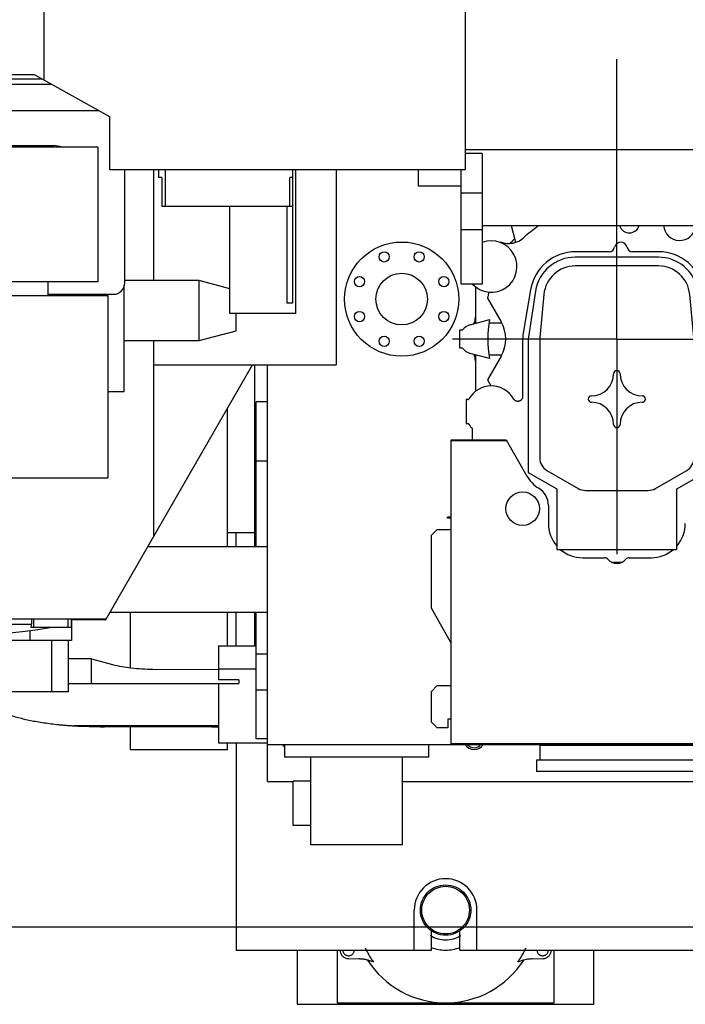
# Model space of a CAD drawing. Header units: millimetres. Extents: x 0 to 1189, y 0 to 841.
# Tile 42 of 77: x 798 to 856, y 192 to 278. Entities that reach past the tile are written whole.
import ezdxf
from ezdxf.enums import TextEntityAlignment as Align

# ---------------------------------------------------------------- set-up
doc = ezdxf.new("R2010")
doc.units = ezdxf.units.MM
doc.header["$LTSCALE"] = 65.395
doc.linetypes.add('CENTER', pattern=[0.6, 0.375, -0.075, 0.075, -0.075])
doc.linetypes.add('PHANTOM', pattern=[0.8, 0.45, -0.05, 0.1, -0.05, 0.1, -0.05])
doc.layers.get('0').update_dxf_attribs({"linetype": 'CONTINUOUS'})
for name, color, linetype in [('1907_040000_TLKS_KS_V_ABL428', 7, 'CONTINUOUS'), ('1907_041000_TLKS_KS_V_ABL441', 7, 'CONTINUOUS'), ('1907_042000_TLKS_KS_TL_V_ABL429', 7, 'CONTINUOUS'), ('1907_116500_05_SIMPLE1_A#AF0_ABL513', 7, 'CONTINUOUS'), ('1907_116500_05_SIMPLE1_T3_A_PBL630', 7, 'CONTINUOUS'), ('1907_210700_31_SIMPLE1_T1_X_PBL469', 7, 'CONTINUOUS'), ('1907_210700_31_SIMPLE1_X_ABL468', 7, 'CONTINUOUS'), ('1907_723600_01_SIMPLE1_T1_X_PBL439', 7, 'CONTINUOUS'), ('1907_723600_01_SIMPLE1_T2_X_PBL440', 7, 'CONTINUOUS'), ('1907_723600_01_SIMPLE1_X_ABL438', 7, 'CONTINUOUS'), ('1907_724700_04_SIMPLE1_B_ABL430', 7, 'CONTINUOUS'), ('1907_724700_04_SIMPLE1_T1_B_PBL431', 7, 'CONTINUOUS'), ('1907_725700_05_SIMPLE1_T1_X_PBL437', 7, 'CONTINUOUS'), ('1907_725700_05_SIMPLE1_X_ABL436', 7, 'CONTINUOUS'), ('1907_731000_02_SIMPLE1_D_ABL444', 7, 'CONTINUOUS'), ('1907_731000_02_SIMPLE1_T1_D_PBL445', 7, 'CONTINUOUS'), ('1907_734000_04_SIMPLE1_C_ABL449', 7, 'CONTINUOUS'), ('1907_734000_04_SIMPLE1_T1_C_PBL450', 7, 'CONTINUOUS'), ('1937_000000_TLKS_MARKETING_ABL427', 7, 'CONTINUOUS'), ('1937_030000_TLKS_V_ABL432', 7, 'CONTINUOUS'), ('1937_100000_TLKS_V_ABL446', 7, 'CONTINUOUS'), ('1937_111000_12_SIMPLE1_D_ABL457', 7, 'CONTINUOUS'), ('1937_111000_12_SIMPLE1_T1_D_PBL458', 7, 'CONTINUOUS'), ('1937_111000_12_SIMPLE1_T2_D_PBL477', 7, 'CONTINUOUS'), ('1937_111200_08_SIMPLE1_T1_X_PBL460', 7, 'CONTINUOUS'), ('1937_111200_08_SIMPLE1_T7_X_PBL470', 7, 'CONTINUOUS'), ('1937_111200_08_SIMPLE1_X_ABL459', 7, 'CONTINUOUS'), ('1937_151200_02_SIMPLE1_T2_X_PBL463', 7, 'CONTINUOUS'), ('1937_151200_02_SIMPLE1_T3_X_PBL448', 7, 'CONTINUOUS'), ('1937_151200_02_SIMPLE1_X_ABL447', 7, 'CONTINUOUS'), ('1937_171000_05_SIMPLE1_A_ABL464', 7, 'CONTINUOUS'), ('1937_171000_05_SIMPLE1_T1_A_PBL466', 7, 'CONTINUOUS'), ('1937_171000_05_SIMPLE1_T2_A_PBL465', 7, 'CONTINUOUS'), ('1937_171000_05_SIMPLE1_T4_A_PBL629', 7, 'CONTINUOUS'), ('1937_200000_TLKS_V_ABL467', 7, 'CONTINUOUS'), ('1937_300000_TLKS_V_ABL451', 7, 'CONTINUOUS'), ('1937_312000_06_SIMPLE1_T1_X_PBL453', 7, 'CONTINUOUS'), ('1937_312000_06_SIMPLE1_X_ABL452', 7, 'CONTINUOUS'), ('1937_700000_TLKS_V_ABL433', 7, 'CONTINUOUS'), ('1937_722000_12_SIMPLE1_B_ABL434', 7, 'CONTINUOUS'), ('1937_722000_12_SIMPLE1_T1_B_PBL435', 7, 'CONTINUOUS'), ('top_7_VBL426', 7, 'CONTINUOUS')]:
    doc.layers.add(name, color=color, linetype=linetype)
doc.styles.get("Standard").update_dxf_attribs({"font": 'txt', "width": 0.6})
doc.dimstyles.new('DIMSTYLE_2', dxfattribs={"dimtxt": 3.5, "dimasz": 3.5, "dimexe": 1.8, "dimexo": 0, "dimgap": 0.875, "dimtad": 1, "dimdec": 0, "dimlfac": 20, "dimdsep": 46, "dimtxsty": 'Standard', "dimblk": '_FILLED', "dimblk1": '_FILLED', "dimblk2": '_FILLED', "dimcen": 0.09, "dimadec": 0, "dimazin": 0, "dimtp": 2, "dimtm": 2, "dimtfac": 1, "dimtdec": 0, "dimtofl": 0, "dimtmove": 0, "dimatfit": 3, "dimldrblk": '_FILLED', "dimfxl": 1, "dimtolj": 1, "dimarcsym": 0})

# ---------------------------------------------------------------- blocks, each defined once
blk = doc.blocks.new('_FILLED')
at = {"color": 0, "linetype": 'ByBlock'}
blk.add_solid([(0, 0), (-1, 0.167), (-1, -0.167)], dxfattribs=at)
blk = doc.blocks.new('*D2')
at = {"color": 2, "linetype": 'Continuous'}
for p, q in [((768.262, 316.945), (737.125, 316.945)), ((738.925, 316.945), (738.925, 257.723)), ((738.925, 198.5), (738.925, 257.723)), ((1013.05, 198.5), (737.125, 198.5))]:
    blk.add_line(p, q, dxfattribs=at)
at = {"color": 2, "linetype": 'Continuous', "xscale": 3.5, "yscale": 3.5, "zscale": 3.5}
for p, rotation in [((738.925, 316.945), 90), ((738.925, 198.5), 270)]:
    blk.add_blockref('_FILLED', p, dxfattribs=dict(at, rotation=rotation))
at = {"color": 2, "linetype": 'Continuous', "width": 0.672619}
blk.add_text('2369', height=3.5, rotation=90, dxfattribs=at).set_placement((738.05, 257.723), align=Align.CENTER)
blk = doc.blocks.new('1907_724700_04_SIMPLE1_T1_B_PBL431', base_point=(776.686, 255.8))
at = {"layer": '1907_724700_04_SIMPLE1_T1_B_PBL431', "color": 7, "linetype": 'Continuous'}
for p, q in [((748.925, 275.404), (748.925, 285.575)), ((753.912, 285.575), (748.925, 285.575)), ((748.925, 285.497), (753.984, 285.497)), ((748.85, 244.289), (748.85, 275.404)), ((748.85, 275.404), (764.335, 275.404)), ((748.85, 275.077), (749.006, 275.077)), ((764.335, 275.487), (748.925, 275.487)), ((749.006, 275.077), (749.006, 244.912)), ((751.038, 270.327), (749.006, 275.077)), ((771.129, 270.803), (770.122, 273.155)), ((773.019, 273.155), (773.019, 270.803)), ((773.06, 273.155), (773.06, 270.803)), ((758.042, 265.399), (762.722, 270.803)), ((766.697, 270.803), (762.017, 265.399)), ((762.722, 270.803), (773.315, 270.803)), ((776.662, 266.938), (773.315, 270.803)), ((751.038, 270.327), (762.311, 270.327)), ((758.397, 265.809), (758.397, 270.327)), ((758.622, 266.068), (758.622, 270.327)), ((764.27, 266.8), (764.27, 255)), ((804.523, 266.8), (764.27, 266.8)), ((774.793, 266.8), (774.793, 255)), ((788.639, 266.8), (788.639, 255)), ((804.523, 266.8), (804.523, 255)), ((758.042, 265.399), (758.042, 257.756)), ((758.042, 265.399), (762.017, 265.399)), ((762.017, 265.399), (762.017, 257.756)), ((758.042, 257.756), (762.722, 252.352)), ((758.042, 257.756), (762.017, 257.756)), ((758.397, 252.827), (758.397, 257.346)), ((758.622, 252.827), (758.622, 257.087)), ((762.017, 257.756), (764.27, 255.155)), ((804.523, 255), (764.27, 255)), ((764.404, 255), (766.697, 252.352)), ((751.036, 252.827), (749.006, 244.912)), ((751.036, 252.827), (762.311, 252.827)), ((762.722, 252.352), (768.412, 252.352)), ((748.85, 244.912), (749.006, 244.912)), ((768.412, 244.289), (748.85, 244.289)), ((748.925, 227.425), (748.925, 244.289)), ((768.412, 244.227), (748.925, 244.227)), ((769.225, 227.529), (769.225, 237.845)), ((773.019, 237.845), (773.019, 227.425)), ((773.06, 237.845), (773.06, 227.425)), ((748.925, 227.529), (769.225, 227.529)), ((773.06, 227.425), (748.925, 227.425)), ((762.575, 227.275), (762.575, 227.425)), ((762.575, 227.275), (763.944, 227.275)), ((763.944, 227.275), (765.194, 226.025)), ((770.256, 226.025), (771.506, 227.275)), ((771.506, 227.275), (772.6, 227.275)), ((772.725, 227.425), (772.725, 227.4)), ((765.194, 226.025), (770.256, 226.025))]:
    blk.add_line(p, q, dxfattribs=at)
blk.add_arc((772.6, 227.4), 0.125, 270, 360, dxfattribs=at)
blk = doc.blocks.new('1907_724700_04_SIMPLE1_B_ABL430', base_point=(776.686325, 255.8))
at = {"layer": '1907_724700_04_SIMPLE1_T1_B_PBL431'}
blk.add_blockref('1907_724700_04_SIMPLE1_T1_B_PBL431', (776.686325, 255.8), dxfattribs=at)
blk = doc.blocks.new('1907_725700_05_SIMPLE1_T1_X_PBL437', base_point=(785.967, 255.5))
at = {"layer": '1907_725700_05_SIMPLE1_T1_X_PBL437', "color": 7, "linetype": 'Continuous'}
for p, q in [((778.805, 268.478), (778.805, 273.155)), ((779.071, 273.155), (779.071, 266.938)), ((794.739, 273.155), (794.739, 266.938)), ((795.005, 268.478), (795.005, 273.155)), ((779.071, 268.478), (778.805, 268.478)), ((795.005, 268.478), (794.739, 268.478)), ((766.536, 266.938), (800.679, 266.938)), ((773.671, 255), (773.671, 253.82)), ((800.139, 255), (800.139, 253.82)), ((768.412, 253.82), (768.412, 237.845)), ((768.412, 253.82), (805.398, 253.82)), ((805.398, 253.82), (805.398, 237.845)), ((768.412, 237.845), (805.398, 237.845))]:
    blk.add_line(p, q, dxfattribs=at)
blk.add_arc((800.679, 264.938), 2, 69.45796, 90, dxfattribs=at)
blk = doc.blocks.new('1907_725700_05_SIMPLE1_X_ABL436', base_point=(785.967, 255.5))
at = {"layer": '1907_725700_05_SIMPLE1_T1_X_PBL437'}
blk.add_blockref('1907_725700_05_SIMPLE1_T1_X_PBL437', (785.967, 255.5), dxfattribs=at)
blk = doc.blocks.new('1907_723600_01_SIMPLE1_T1_X_PBL439', base_point=(799.275, 243.903))
at = {"layer": '1907_723600_01_SIMPLE1_T1_X_PBL439', "color": 7, "linetype": 'Continuous'}
for p, q in [((773.15, 273.155), (773.15, 270.803)), ((773.367, 270.743), (773.367, 273.155)), ((809.443, 255.135), (809.443, 264.837)), ((825.4, 264.837), (825.4, 247.75)), ((806.833, 245.4), (806.833, 254.564)), ((813.4, 255.135), (806.9, 255.135)), ((813.4, 249.865), (813.4, 255.135)), ((816.09, 254.413), (813.4, 255.134)), ((816.65, 250.737), (816.65, 252.25)), ((813.4, 249.866), (816.65, 250.737)), ((806.833, 249.865), (813.4, 249.865)), ((809.443, 232.763), (809.443, 249.865)), ((805.192, 225.4), (818.096, 247.75)), ((809.443, 247.75), (825.4, 247.75)), ((805.398, 245.4), (806.833, 245.4)), ((773.15, 237.845), (773.15, 228.461)), ((778.857, 237.845), (778.857, 228.658)), ((819.4, 231.8), (808.887, 231.8)), ((778.782, 230.458), (778.782, 228.786)), ((778.782, 228.786), (780.712, 225.462)), ((778.971, 228.461), (773.15, 228.461)), ((819.4, 226.05), (805.568, 226.05)), ((805.228, 225.462), (780.712, 225.462)), ((781.072, 225.462), (781.072, 223.6)), ((781.09, 225.462), (781.09, 224.75)), ((781.4, 225.462), (781.4, 224.75)), ((784.385, 225.462), (784.385, 224.75)), ((784.655, 225.462), (784.655, 225.046)), ((784.655, 225.046), (790.32, 225.046)), ((790.32, 225.462), (790.32, 225.046)), ((792.98, 225.462), (792.98, 225.046)), ((792.98, 225.046), (798.733, 225.046)), ((798.733, 225.462), (798.733, 225.046)), ((798.891, 225.462), (798.891, 224.75)), ((801.909, 225.462), (801.909, 224.75)), ((802.197, 225.462), (802.197, 224.75)), ((802.215, 225.462), (802.215, 223.6)), ((805.192, 225.4), (802.215, 225.412)), ((784.714, 224.75), (781.09, 224.75)), ((784.728, 224.474), (784.728, 223.6)), ((793.008, 224.75), (790.292, 224.75)), ((798.585, 224.476), (798.585, 223.6)), ((802.197, 224.75), (798.692, 224.75)), ((802.215, 223.6), (781.072, 223.6)), ((781.352, 223.6), (781.352, 219.1)), ((782.838, 223.6), (782.838, 219.1)), ((788.52, 224.097), (788.52, 223.6)), ((794.78, 224.097), (794.78, 223.6)), ((800.46, 223.6), (800.46, 219.1)), ((801.946, 223.6), (801.946, 219.1)), ((815.1, 223.15), (815.1, 220.158)), ((815.1, 223.15), (818.4, 223.15)), ((780.829, 219.85), (780.829, 222.001)), ((781.352, 222.001), (780.829, 222.001)), ((803.979, 222.001), (801.946, 222.001)), ((803.979, 219.85), (803.979, 222.001)), ((803.979, 222.001), (805.821, 221.506)), ((809.365, 221.102), (815.1, 221.074)), ((815.1, 221.131), (818.4, 221.131)), ((816.891, 220.162), (815.1, 220.158)), ((816.891, 220.162), (816.891, 219.85)), ((781.352, 219.85), (780.829, 219.85)), ((801.946, 219.1), (781.352, 219.1)), ((797.301, 216.933), (789.223, 219.1)), ((801.946, 219.85), (816.891, 219.85)), ((815.1, 219.85), (815.1, 214.65)), ((797.301, 216.933), (797.569, 216.861)), ((815.1, 216.136), (802.457, 216.136)), ((814.495, 216.021), (805.112, 216.058)), ((815.1, 216.021), (814.495, 216.021)), ((815.1, 214.65), (819.4, 214.65))]:
    blk.add_line(p, q, dxfattribs=at)
for centre, radius, start, end in [((772.736, 226.533), 17.646, 354.20087, 355.16584), ((812.101, 226.676), 19.19, 184.87257, 185.75993), ((791.65, 274.75), 50.75, 260.13751, 279.86249), ((805.296, 267.228), 51.17, 266.81916, 269.79308)]:
    blk.add_arc(centre, radius, start, end, dxfattribs=at)
for points, knots in [([(784.655, 225.046), (784.659, 225.018), (784.677, 224.919), (784.697, 224.82), (784.714, 224.75)], [0, 0, 0, 0, 0.281013, 1, 1, 1, 1]), ([(798.692, 224.75), (798.696, 224.771), (798.711, 224.87), (798.724, 224.968), (798.733, 225.046)], [0, 0, 0, 0, 0.216628, 1, 1, 1, 1]), ([(805.821, 221.506), (806.35, 221.364), (807.53, 221.17), (808.721, 221.105), (809.365, 221.102)], [0, 0, 0, 0, 0.459821, 1, 1, 1, 1]), ([(797.569, 216.861), (797.92, 216.767), (798.666, 216.596), (799.629, 216.43), (800.453, 216.317), (800.993, 216.255), (801.434, 216.211), (801.772, 216.182), (802.055, 216.159), (802.284, 216.146), (802.399, 216.136), (802.457, 216.136)], [0, 0, 0, 0, 0.220341, 0.46335, 0.592038, 0.724762, 0.792459, 0.860948, 0.930154, 0.965003, 1, 1, 1, 1])]:
    blk.add_open_spline(points, degree=3, knots=knots, dxfattribs=at)
blk = doc.blocks.new('1907_723600_01_SIMPLE1_T2_X_PBL440', base_point=(790.15, 263.54))
at = {"layer": '1907_723600_01_SIMPLE1_T2_X_PBL440', "color": 7, "linetype": 'Continuous'}
for p, q in [((773.4, 273.155), (773.4, 270.705)), ((795.005, 272.8), (795.635, 272.8)), ((795.697, 272.8), (799.607, 272.8)), ((795.635, 272.3), (795.005, 272.3)), ((800.507, 272.3), (795.697, 272.3)), ((804.647, 270), (795.005, 270)), ((778.825, 266.938), (778.825, 268.478)), ((779.071, 268.275), (778.825, 268.275)), ((794.975, 268.275), (794.739, 268.275)), ((794.975, 266.938), (794.975, 268.478)), ((806.9, 254.925), (806.9, 264.837)), ((800.139, 253.925), (805.9, 253.925))]:
    blk.add_line(p, q, dxfattribs=at)
blk.add_arc((805.9, 254.925), 1, 270, 360, dxfattribs=at)
blk = doc.blocks.new('1907_723600_01_SIMPLE1_X_ABL438', base_point=(799.275, 243.9025))
at = {"layer": '1907_723600_01_SIMPLE1_T1_X_PBL439'}
blk.add_blockref('1907_723600_01_SIMPLE1_T1_X_PBL439', (799.275, 243.9025), dxfattribs=at)
at = {"layer": '1907_723600_01_SIMPLE1_T2_X_PBL440'}
blk.add_blockref('1907_723600_01_SIMPLE1_T2_X_PBL440', (790.15, 263.54), dxfattribs=at)
blk = doc.blocks.new('1907_042000_TLKS_KS_TL_V_ABL429', base_point=(787.125, 250.113))
at = {"layer": '1907_723600_01_SIMPLE1_X_ABL438'}
blk.add_blockref('1907_723600_01_SIMPLE1_X_ABL438', (799.275, 243.903), dxfattribs=at)
at = {"layer": '1907_724700_04_SIMPLE1_B_ABL430'}
blk.add_blockref('1907_724700_04_SIMPLE1_B_ABL430', (776.686, 255.8), dxfattribs=at)
at = {"layer": '1907_725700_05_SIMPLE1_X_ABL436'}
blk.add_blockref('1907_725700_05_SIMPLE1_X_ABL436', (785.967, 255.5), dxfattribs=at)
blk = doc.blocks.new('1907_731000_02_SIMPLE1_T1_D_PBL445', base_point=(811.65, 228.986))
at = {"layer": '1907_731000_02_SIMPLE1_T1_D_PBL445', "color": 7, "linetype": 'Continuous'}
for p, q in [((815.9, 231.8), (815.9, 243.946)), ((807.4, 221.217), (807.4, 226.05)), ((815.9, 223.15), (815.9, 226.05)), ((807.4, 214.025), (807.4, 216.049)), ((815.9, 214.025), (807.4, 214.025)), ((815.9, 214.025), (815.9, 214.65))]:
    blk.add_line(p, q, dxfattribs=at)
blk = doc.blocks.new('1907_731000_02_SIMPLE1_D_ABL444', base_point=(811.65, 228.986))
at = {"layer": '1907_731000_02_SIMPLE1_T1_D_PBL445'}
blk.add_blockref('1907_731000_02_SIMPLE1_T1_D_PBL445', (811.65, 228.986), dxfattribs=at)
blk = doc.blocks.new('1907_734000_04_SIMPLE1_T1_C_PBL450', base_point=(817.1, 235.45))
at = {"layer": '1907_734000_04_SIMPLE1_T1_C_PBL450', "color": 7, "linetype": 'Continuous'}
for p, q in [((818.3, 231.8), (818.3, 247.75)), ((818.3, 233.0356), (815.9, 233.0356)), ((816.65, 231.8), (816.65, 233.0356)), ((816.65, 223.15), (816.65, 226.05)), ((818.3, 223.15), (818.3, 226.05))]:
    blk.add_line(p, q, dxfattribs=at)
blk = doc.blocks.new('1907_734000_04_SIMPLE1_C_ABL449', base_point=(817.1, 235.45))
at = {"layer": '1907_734000_04_SIMPLE1_T1_C_PBL450'}
blk.add_blockref('1907_734000_04_SIMPLE1_T1_C_PBL450', (817.1, 235.45), dxfattribs=at)
blk = doc.blocks.new('1907_041000_TLKS_KS_V_ABL441', base_point=(819.503, 256.242))
at = {"layer": '1907_731000_02_SIMPLE1_D_ABL444'}
blk.add_blockref('1907_731000_02_SIMPLE1_D_ABL444', (811.65, 228.986), dxfattribs=at)
at = {"layer": '1907_734000_04_SIMPLE1_C_ABL449'}
blk.add_blockref('1907_734000_04_SIMPLE1_C_ABL449', (817.1, 235.45), dxfattribs=at)
blk = doc.blocks.new('1907_040000_TLKS_KS_V_ABL428', base_point=(790.228, 256.242))
at = {"layer": '1907_041000_TLKS_KS_V_ABL441'}
blk.add_blockref('1907_041000_TLKS_KS_V_ABL441', (819.503, 256.242), dxfattribs=at)
at = {"layer": '1907_042000_TLKS_KS_TL_V_ABL429'}
blk.add_blockref('1907_042000_TLKS_KS_TL_V_ABL429', (787.125, 250.113), dxfattribs=at)
blk = doc.blocks.new('1937_722000_12_SIMPLE1_T1_B_PBL435', base_point=(882.658, 282.702))
at = {"layer": '1937_722000_12_SIMPLE1_T1_B_PBL435', "color": 7, "linetype": 'Continuous'}
for p, q in [((799.845, 272.668), (799.845, 313.154)), ((836.73, 264.837), (836.73, 294.003)), ((764.335, 273.155), (798.967, 273.155)), ((798.967, 273.155), (805.552, 269.497)), ((805.552, 269.497), (805.552, 264.837)), ((836.73, 266.6), (861.91, 266.6)), ((838.21, 266.25), (836.73, 266.25)), ((838.21, 266.25), (838.21, 254.814)), ((805.552, 264.837), (836.73, 264.837)), ((809.84, 264.837), (809.84, 264.147)), ((810.442, 264.837), (810.442, 261.65)), ((821.585, 264.837), (821.585, 253.15)), ((821.835, 264.837), (821.835, 252.25)), ((832.635, 263.4), (832.635, 264.837)), ((836.36, 254.814), (836.36, 264.837)), ((810.148, 264.147), (809.84, 264.147)), ((810.148, 264.147), (810.148, 261.65)), ((821.354, 261.65), (821.354, 264.147)), ((821.585, 264.147), (821.354, 264.147)), ((836.36, 263.4), (832.635, 263.4)), ((838.21, 262.788), (836.36, 262.788)), ((810.148, 261.65), (821.585, 261.65)), ((816.09, 252.25), (816.09, 261.65)), ((821.085, 261.65), (821.085, 253.15)), ((838.21, 259.579), (836.36, 259.579)), ((838.21, 259.95), (861.91, 259.95)), ((838.21, 254.814), (836.36, 254.814)), ((821.585, 253.15), (821.085, 253.15)), ((821.835, 252.25), (816.09, 252.25))]:
    blk.add_line(p, q, dxfattribs=at)
blk = doc.blocks.new('1937_722000_12_SIMPLE1_B_ABL434', base_point=(882.6575, 282.7021))
at = {"layer": '1937_722000_12_SIMPLE1_T1_B_PBL435'}
blk.add_blockref('1937_722000_12_SIMPLE1_T1_B_PBL435', (882.6575, 282.7021), dxfattribs=at)
blk = doc.blocks.new('1937_700000_TLKS_V_ABL433', base_point=(882.6575, 282.7021))
at = {"layer": '1937_722000_12_SIMPLE1_B_ABL434'}
blk.add_blockref('1937_722000_12_SIMPLE1_B_ABL434', (882.6575, 282.7021), dxfattribs=at)
blk = doc.blocks.new('1937_151200_02_SIMPLE1_T3_X_PBL448', base_point=(931.025, 250))
at = {"layer": '1937_151200_02_SIMPLE1_T3_X_PBL448', "color": 8, "linetype": 'PHANTOM'}
for p, q in [((816.65, 214.65), (816.65, 196.5)), ((832.25, 196.5), (832.25, 200)), ((837.75, 196.5), (837.75, 200)), ((833.75, 196.5), (833.75, 198.19)), ((836.25, 196.5), (836.25, 198.19)), ((816.65, 196.5), (833.75, 196.5)), ((836.25, 196.5), (886.25, 196.5))]:
    blk.add_line(p, q, dxfattribs=at)
blk.add_arc((835, 200), 2.75, 0, 180, dxfattribs=at)
blk = doc.blocks.new('1937_151200_02_SIMPLE1_T2_X_PBL463', base_point=(835, 196.979))
at = {"layer": '1937_151200_02_SIMPLE1_T2_X_PBL463', "color": 8, "linetype": 'PHANTOM'}
for p, q in [((822, 196.5), (822, 191.75)), ((825.5, 196.5), (825.5, 191.875)), ((826.479, 195.75), (827.424, 195.724)), ((842.576, 195.724), (843.521, 195.75)), ((844.5, 191.875), (844.5, 196.5)), ((848, 191.75), (848, 196.5)), ((822, 191.75), (848, 191.75)), ((825.5, 191.875), (844.5, 191.875))]:
    blk.add_line(p, q, dxfattribs=at)
for radius in [2.207, 2.085]:
    blk.add_circle((835, 200), radius, dxfattribs=at)
for centre, radius, start, end in [((835, 200), 2.598, 238.92146, 301.07854), ((835, 200), 7.788, 205.00497, 215.71532), ((835, 200), 3.5, 249.01327, 290.98673), ((835, 200), 7.788, 324.28468, 334.99503), ((826.5, 196.5), 0.75, 179.99137, 268.382), ((826.5, 196.5), 0.5, 180, 360), ((827.325, 192.225), 3.5, 67.28581, 88.382), ((842.675, 192.225), 3.5, 91.618, 112.71419), ((843.5, 196.5), 0.5, 180, 360), ((843.5, 196.5), 0.75, 271.618, 0.00863), ((835, 200), 8.125, 212.57357, 327.42643)]:
    blk.add_arc(centre, radius, start, end, dxfattribs=at)
blk = doc.blocks.new('1937_151200_02_SIMPLE1_X_ABL447', base_point=(931.025, 250))
at = {"layer": '1937_151200_02_SIMPLE1_T2_X_PBL463'}
blk.add_blockref('1937_151200_02_SIMPLE1_T2_X_PBL463', (835, 196.9786), dxfattribs=at)
at = {"layer": '1937_151200_02_SIMPLE1_T3_X_PBL448'}
blk.add_blockref('1937_151200_02_SIMPLE1_T3_X_PBL448', (931.025, 250), dxfattribs=at)
blk = doc.blocks.new('1937_111000_12_SIMPLE1_T1_D_PBL458', base_point=(918.7, 250))
at = {"layer": '1937_111000_12_SIMPLE1_T1_D_PBL458', "color": 7, "linetype": 'Continuous'}
for p, q in [((819.4, 211.25), (819.4, 247.75)), ((819.4, 214.5), (915.52438, 214.5)), ((819.4, 211.25), (821.65, 211.25)), ((831.23, 211.25), (999.25, 211.25))]:
    blk.add_line(p, q, dxfattribs=at)
for centre, radius, start, end in [((821.5, 215), 0.95, 211.8183299, 230.7858615), ((821.5, 215), 0.8, 219.7144228, 222.2968847), ((837.5, 215), 0.95, 211.8183299, 328.1816701), ((837.5, 215), 0.7875, 220.4676399, 319.5323601), ((850, 215), 0.875, 214.6394879, 218.5159116), ((850, 215), 0.875, 321.4840884, 325.3605121)]:
    blk.add_arc(centre, radius, start, end, dxfattribs=at)
blk = doc.blocks.new('1937_111000_12_SIMPLE1_T2_D_PBL477', base_point=(850.079, 253.883))
at = {"layer": '1937_111000_12_SIMPLE1_T2_D_PBL477', "color": 2, "linetype": 'CENTER'}
for q in [(850, 276.6), (835.607, 250), (850, 231.166), (864.55, 250)]:
    blk.add_line((850, 250), q, dxfattribs=at)
at = {"layer": '1937_111000_12_SIMPLE1_T2_D_PBL477', "color": 7, "linetype": 'Continuous'}
for centre, radius, start, end in [((850, 250), 12.55, 135.52556, 138.03674), ((850, 250), 12.55, 170.67476, 173.17048), ((837.241, 251.528), 0.3, 320.377, 353.13658), ((850, 250), 12.55, 353.41999, 6.58001), ((837.241, 248.472), 0.3, 6.84681, 37.58841), ((850, 250), 12.55, 186.82992, 189.32533), ((850, 250), 12.55, 340.19949, 340.53884)]:
    blk.add_arc(centre, radius, start, end, dxfattribs=at)
blk = doc.blocks.new('1937_111000_12_SIMPLE1_D_ABL457', base_point=(920.175, 250))
at = {"layer": '1937_111000_12_SIMPLE1_T1_D_PBL458'}
blk.add_blockref('1937_111000_12_SIMPLE1_T1_D_PBL458', (918.7, 250), dxfattribs=at)
at = {"layer": '1937_111000_12_SIMPLE1_T2_D_PBL477'}
blk.add_blockref('1937_111000_12_SIMPLE1_T2_D_PBL477', (850.079, 253.883), dxfattribs=at)
blk = doc.blocks.new('1937_111200_08_SIMPLE1_T1_X_PBL460', base_point=(827.2, 210.102))
at = {"layer": '1937_111200_08_SIMPLE1_T1_X_PBL460', "color": 7, "linetype": 'Continuous'}
for p, q in [((820.9, 214.5), (820.9, 213.4)), ((833.5, 214.5), (833.5, 213.4)), ((833.5, 213.4), (820.9, 213.4)), ((823.18, 205.704), (823.18, 213.4)), ((831.23, 205.704), (831.23, 213.4)), ((821.65, 207.395), (821.65, 211.275)), ((823.18, 211.275), (821.65, 211.275)), ((823.18, 207.395), (821.65, 207.395)), ((831.23, 205.704), (823.18, 205.704))]:
    blk.add_line(p, q, dxfattribs=at)
blk = doc.blocks.new('1937_111200_08_SIMPLE1_T7_X_PBL470', base_point=(856.05, 213.3))
at = {"layer": '1937_111200_08_SIMPLE1_T7_X_PBL470', "color": 7, "linetype": 'Continuous'}
for p, q in [((843.275, 213.15), (843.275, 214.45)), ((843.275, 214.45), (868.825, 214.45)), ((868.825, 213.15), (868.825, 214.45)), ((842.975, 213.15), (842.975, 212.15)), ((842.975, 213.15), (869.125, 213.15)), ((869.125, 213.15), (869.125, 212.15)), ((869.125, 212.15), (842.975, 212.15))]:
    blk.add_line(p, q, dxfattribs=at)
blk = doc.blocks.new('1937_111200_08_SIMPLE1_X_ABL459', base_point=(927.575, 238.438))
at = {"layer": '1937_111200_08_SIMPLE1_T1_X_PBL460'}
blk.add_blockref('1937_111200_08_SIMPLE1_T1_X_PBL460', (827.2, 210.102), dxfattribs=at)
at = {"layer": '1937_111200_08_SIMPLE1_T7_X_PBL470'}
blk.add_blockref('1937_111200_08_SIMPLE1_T7_X_PBL470', (856.05, 213.3), dxfattribs=at)
blk = doc.blocks.new('1937_171000_05_SIMPLE1_T2_A_PBL465', base_point=(834.634, 225.175))
at = {"layer": '1937_171000_05_SIMPLE1_T2_A_PBL465', "color": 7, "linetype": 'Continuous'}
for p, q in [((835.167, 234.32), (835.167, 234.395)), ((835.5, 234.395), (835.167, 234.395)), ((835.5, 234.32), (835.167, 234.32)), ((833.767, 232.835), (834.27, 233.337)), ((833.767, 226.452), (833.767, 232.835)), ((834.27, 233.337), (835.5, 233.337)), ((835.482, 223.375), (833.767, 226.452)), ((835.5, 223.375), (835.482, 223.375)), ((833.77, 219.155), (834.27, 219.655)), ((833.77, 216.455), (833.77, 219.155)), ((834.27, 219.655), (835.5, 219.655)), ((834.27, 215.955), (833.77, 216.455)), ((835.195, 216.705), (835.195, 215.955)), ((835.5, 216.705), (835.195, 216.705)), ((835.195, 215.955), (834.27, 215.955))]:
    blk.add_line(p, q, dxfattribs=at)
blk = doc.blocks.new('1937_171000_05_SIMPLE1_T1_A_PBL466', base_point=(918.9, 227.608))
at = {"layer": '1937_171000_05_SIMPLE1_T1_A_PBL466', "color": 7, "linetype": 'Continuous'}
for p, q in [((835.5, 214.55), (835.5, 241.166)), ((835.5, 241.166), (840.297, 241.166)), ((835.5, 241.113), (840.328, 241.113)), ((840.297, 241.166), (842.122, 238.005)), ((844, 235.448), (844, 233.85)), ((847, 230.85), (848.93, 230.85)), ((851.07, 230.85), (853, 230.85)), ((1002.3, 214.55), (835.5, 214.55))]:
    blk.add_line(p, q, dxfattribs=at)
for centre, radius, start, end in [((844.72, 239.505), 3, 210, 238.66775), ((842.25, 235.448), 1.75, 0, 58.66775), ((847, 233.85), 3, 180, 220.91225), ((853, 233.85), 3, 319.22958, 359.97337), ((847, 233.85), 3, 229.08063, 270), ((853, 233.85), 3, 270, 310.91198), ((848.93, 230.45), 0.4, 39.63531, 90), ((850.002, 231.35), 1, 220.16568, 322.39487), ((851.07, 230.45), 0.4, 90, 133.57607)]:
    blk.add_arc(centre, radius, start, end, dxfattribs=at)
blk = doc.blocks.new('1937_171000_05_SIMPLE1_T4_A_PBL629', base_point=(841.75, 235.15))
at = {"layer": '1937_171000_05_SIMPLE1_T4_A_PBL629', "color": 7, "linetype": 'Continuous'}
blk.add_circle((841.75, 235.15), 1.462, dxfattribs=at)
blk = doc.blocks.new('1937_171000_05_SIMPLE1_A_ABL464', base_point=(918.134, 227.608))
at = {"layer": '1937_171000_05_SIMPLE1_T1_A_PBL466'}
blk.add_blockref('1937_171000_05_SIMPLE1_T1_A_PBL466', (918.9, 227.608), dxfattribs=at)
at = {"layer": '1937_171000_05_SIMPLE1_T2_A_PBL465'}
blk.add_blockref('1937_171000_05_SIMPLE1_T2_A_PBL465', (834.634, 225.175), dxfattribs=at)
at = {"layer": '1937_171000_05_SIMPLE1_T4_A_PBL629'}
blk.add_blockref('1937_171000_05_SIMPLE1_T4_A_PBL629', (841.75, 235.15), dxfattribs=at)
blk = doc.blocks.new('1907_116500_05_SIMPLE1_T3_A_PBL630', base_point=(831.15, 253.5))
at = {"layer": '1907_116500_05_SIMPLE1_T3_A_PBL630', "color": 7, "linetype": 'Continuous'}
for centre, radius in [((831.15, 253.5), 5), ((829.619, 257.196), 0.45), ((832.681, 257.196), 0.45), ((827.454, 255.031), 0.45), ((831.15, 253.5), 2.263), ((834.846, 255.031), 0.45), ((827.454, 251.969), 0.45), ((834.846, 251.969), 0.45), ((829.619, 249.804), 0.45), ((832.681, 249.804), 0.45)]:
    blk.add_circle(centre, radius, dxfattribs=at)
blk = doc.blocks.new('1907_116500_05_SIMPLE1_A#AF0_ABL513', base_point=(917.8, 250.9))
at = {"layer": '1907_116500_05_SIMPLE1_T3_A_PBL630'}
blk.add_blockref('1907_116500_05_SIMPLE1_T3_A_PBL630', (831.15, 253.5), dxfattribs=at)
blk = doc.blocks.new('1937_100000_TLKS_V_ABL446', base_point=(931.025, 250))
at = {"layer": '1907_116500_05_SIMPLE1_A#AF0_ABL513'}
blk.add_blockref('1907_116500_05_SIMPLE1_A#AF0_ABL513', (917.8, 250.9), dxfattribs=at)
at = {"layer": '1937_111000_12_SIMPLE1_D_ABL457'}
blk.add_blockref('1937_111000_12_SIMPLE1_D_ABL457', (920.175, 250), dxfattribs=at)
at = {"layer": '1937_111200_08_SIMPLE1_X_ABL459'}
blk.add_blockref('1937_111200_08_SIMPLE1_X_ABL459', (927.575, 238.438), dxfattribs=at)
at = {"layer": '1937_151200_02_SIMPLE1_X_ABL447'}
blk.add_blockref('1937_151200_02_SIMPLE1_X_ABL447', (931.025, 250), dxfattribs=at)
at = {"layer": '1937_171000_05_SIMPLE1_A_ABL464'}
blk.add_blockref('1937_171000_05_SIMPLE1_A_ABL464', (918.134, 227.608), dxfattribs=at)
blk = doc.blocks.new('1937_312000_06_SIMPLE1_T1_X_PBL453', base_point=(818.9, 229.75))
at = {"layer": '1937_312000_06_SIMPLE1_T1_X_PBL453', "color": 7, "linetype": 'Continuous'}
for p, q in [((818.4, 231.8), (818.4, 244.5)), ((819.4, 244.5), (818.4, 244.5)), ((819.4, 239.311), (818.4, 239.311)), ((818.4, 215), (818.4, 226.05)), ((819.4, 222.4), (818.4, 222.4)), ((819.4, 219.245), (818.4, 219.245)), ((819.4, 215), (818.4, 215))]:
    blk.add_line(p, q, dxfattribs=at)
blk = doc.blocks.new('1937_312000_06_SIMPLE1_X_ABL452', base_point=(818.9, 229.75))
at = {"layer": '1937_312000_06_SIMPLE1_T1_X_PBL453'}
blk.add_blockref('1937_312000_06_SIMPLE1_T1_X_PBL453', (818.9, 229.75), dxfattribs=at)
blk = doc.blocks.new('1937_300000_TLKS_V_ABL451', base_point=(818.9, 229.75))
at = {"layer": '1937_312000_06_SIMPLE1_X_ABL452'}
blk.add_blockref('1937_312000_06_SIMPLE1_X_ABL452', (818.9, 229.75), dxfattribs=at)
blk = doc.blocks.new('1907_210700_31_SIMPLE1_T1_X_PBL469', base_point=(849.806, 245.939))
at = {"layer": '1907_210700_31_SIMPLE1_T1_X_PBL469', "color": 7, "linetype": 'Continuous'}
for p, q in [((840.739, 259.95), (841.133, 258.477)), ((861.509, 258.565), (861.495, 259.95)), ((861.824, 258.485), (861.824, 259.95)), ((839.811, 258.504), (839.8, 258.453)), ((853.64, 257.17), (846.36, 257.17)), ((849.319, 257.65), (846.391, 257.65)), ((853.65, 257.65), (851.381, 257.65)), ((853.652, 256.402), (846.348, 256.402)), ((837.65, 251.4), (837.65, 254.55)), ((838.798, 254.109), (838.674, 253.573)), ((838.674, 253.573), (839.865, 251.51)), ((842.449, 254.327), (841.793, 250.507)), ((842.878, 254.2), (842.235, 249.995)), ((843.61, 253.911), (843.255, 250.141)), ((856.745, 250.141), (856.39, 253.911)), ((857.77, 250.2), (857.125, 254.227)), ((858.212, 250.476), (857.599, 254.285)), ((861.079, 252.626), (859.537, 253.523)), ((861.694, 254.176), (862.45, 254.176)), ((861.824, 254.176), (861.824, 254.215)), ((862.139, 254.176), (862.139, 254.232)), ((862.45, 254.176), (862.45, 251.005)), ((858.416, 252.779), (858.775, 250)), ((859.937, 252.78), (859.663, 253.202)), ((861.824, 252.353), (861.824, 252.637)), ((861.824, 252.637), (861.835, 252.636)), ((858.657, 252.548), (858.932, 252.126)), ((837.164, 251.256), (838.831, 251.702)), ((837.702, 251.4), (837.65, 251.4)), ((839.92, 251.4), (838.8, 251.4)), ((862.139, 250), (862.139, 251.005)), ((862.139, 251.005), (862.45, 251.005)), ((836.25, 249.2), (836.25, 250.8)), ((836.25, 250.8), (836.475, 250.8)), ((857.77, 238.331), (857.77, 250.2)), ((836.475, 249.2), (836.25, 249.2)), ((841.75, 250), (841.75, 244.972)), ((842.235, 249.995), (842.235, 238.331)), ((843.248, 250), (843.248, 239.586)), ((856.752, 239.586), (856.752, 250)), ((858.25, 244.972), (858.25, 250)), ((858.775, 250), (858.775, 248.525)), ((862.056, 250), (862.139, 250)), ((838.831, 248.298), (837.164, 248.744)), ((837.65, 245.45), (837.65, 248.6)), ((837.702, 248.6), (837.65, 248.6)), ((839.865, 248.49), (838.674, 246.427)), ((839.92, 248.6), (838.8, 248.6)), ((860.71, 247.809), (861.763, 249.037)), ((862.014, 248.995), (862.45, 248.995)), ((862.45, 248.995), (862.45, 245.824)), ((838.674, 246.427), (838.951, 245.899)), ((861.581, 245.824), (862.45, 245.824)), ((836.8, 244.7), (836.8, 242.6)), ((836.936, 244.7), (836.8, 244.7)), ((863.2, 244.7), (863.064, 244.7)), ((863.2, 242.6), (863.2, 244.7)), ((836.8, 242.6), (836.936, 242.6)), ((863.064, 242.6), (863.2, 242.6)), ((837.35, 241.166), (837.35, 242.12)), ((861.611, 241.166), (861.807, 241.448)), ((842.235, 238.331), (844.735, 236.888)), ((843.873, 238.504), (846.624, 236.915)), ((853.376, 236.915), (856.127, 238.504)), ((855.27, 236.888), (857.77, 238.331)), ((844.735, 236.888), (844.735, 231.585)), ((847.249, 236.748), (852.751, 236.748)), ((855.27, 231.585), (855.27, 236.888)), ((844.735, 231.585), (855.27, 231.585)), ((849.57, 230.45), (850.434, 230.45)), ((850.401, 230.434), (849.607, 230.434))]:
    blk.add_line(p, q, dxfattribs=at)
blk.add_circle((860.25, 251.2), 0.95, dxfattribs=at)
for centre, radius, start, end in [((850, 250), 12.056, 125.09524, 132.42995), ((851.1, 260.2), 0.9, 200.2598, 342.90196), ((855.5, 260.038), 1.407, 183.69025, 352.90636), ((849.313, 250.542), 12.633, 35.9517, 48.17373), ((840.518, 260.373), 1.998, 249.287, 312.42995), ((839, 256.35), 2.25, 223.09822, 110.5864), ((849.319, 258.15), 0.5, 270, 348.96687), ((850.35, 257.949), 0.55, 11.03313, 168.96687), ((851.381, 258.15), 0.5, 191.03313, 270), ((861.112, 256.35), 2.25, 69.20571, 290.79429), ((846.391, 253.65), 4, 90, 170.26159), ((846.36, 253.644), 3.526, 90, 170.93298), ((853.64, 253.635), 3.535, 9.6369, 90), ((853.65, 253.65), 4, 9.138, 90), ((846.348, 253.653), 2.749, 89.99856, 174.61105), ((853.652, 253.653), 2.749, 5.38948, 90.00196), ((859.16, 252.875), 0.75, 59.82, 187.357), ((849.313, 250.542), 12.633, 8.9646, 16.46344), ((859.16, 252.875), 0.6, 33.054, 213.054), ((860.273, 252.999), 0.4, 213.054, 269.30501), ((860.25, 251.2), 1.65, 2.36099, 59.82), ((860.251, 251.199), 1.4, 156.80299, 89.30501), ((858.596, 251.908), 0.4, 336.80299, 33.054), ((850, 250), 12.056, 347.98019, 12.01981), ((837.5, 250), 1.3, 105, 142.02013), ((850, 250), 11.298, 171.3336, 188.6664), ((837.25, 250), 3.02, 330, 30), ((849.659, 250.763), 12.25, 356.42744, 2.36099), ((844.75, 250), 3, 170.26159, 180), ((844.748, 250), 1.5, 174.60242, 179.99326), ((855.252, 250), 1.5, 0.00674, 5.39758), ((855.25, 250), 3, 0, 9.138), ((837.5, 250), 1.3, 217.97987, 255), ((861.193, 249.525), 0.75, 319.399, 15.92047), ((862.684, 249.95), 0.8, 176.42744, 195.92047), ((859.875, 248.525), 1.1, 180, 319.399), ((850, 252.023), 12.633, 331.00664, 338.97078), ((847.781, 246.969), 1.938, 270, 360), ((850, 246.969), 0.281, 0, 180), ((852.219, 246.969), 1.938, 180, 270), ((839, 243.65), 2.25, 29.63677, 150.34783), ((861, 243.65), 2.25, 29.65217, 150.36323), ((847.781, 244.75), 0.281, 90, 270), ((850, 244.75), 1.214, 128.25482, 139.94597), ((850, 244.75), 1.214, 38.25482, 49.94611), ((852.219, 244.75), 0.281, 270, 90), ((836.936, 244.825), 0.125, 270.00313, 330.35457), ((847.781, 242.531), 1.938, 0, 90), ((852.219, 242.531), 1.938, 90, 180), ((863.064, 244.825), 0.125, 209.64706, 269.99524), ((850, 244.75), 1.214, 218.25482, 229.94611), ((850, 244.75), 1.214, 308.25482, 319.94597), ((836.936, 242.475), 0.125, 29.64706, 89.99524), ((839, 243.65), 2.25, 209.65217, 222.83343), ((850, 242.531), 0.281, 180, 360), ((861, 243.65), 2.25, 293.82111, 330.34783), ((863.064, 242.475), 0.125, 90.00315, 150.35455), ((844.498, 239.586), 1.25, 180.00047, 239.99968), ((855.502, 239.586), 1.25, 300.00032, 359.99953), ((847.249, 237.998), 1.25, 240.00082, 270.00001), ((852.751, 237.998), 1.25, 270.00113, 300.00033)]:
    blk.add_arc(centre, radius, start, end, dxfattribs=at)
for points, knots in [([(861.824, 252.637), (861.819, 252.638), (861.802, 252.64), (861.783, 252.642), (861.77, 252.643)], [0, 0, 0, 0, 0.226458, 1, 1, 1, 1]), ([(861.94, 252.365), (861.937, 252.401), (861.928, 252.468), (861.907, 252.56), (861.869, 252.633), (861.835, 252.636)], [0, 0, 0, 0, 0.364965, 0.660302, 1, 1, 1, 1]), ([(862.113, 251.13), (862.106, 251.198), (862.08, 251.359), (862.009, 251.768), (861.962, 252.113), (861.94, 252.365)], [0, 0, 0, 0, 0.162521, 0.391991, 1, 1, 1, 1]), ([(862.113, 251.13), (862.115, 251.112), (862.118, 251.081), (862.125, 251.04), (862.13, 251.019), (862.136, 251.005), (862.139, 251.005)], [0, 0, 0, 0, 0.423621, 0.730384, 0.919985, 1, 1, 1, 1]), ([(841.75, 244.972), (841.75, 244.958), (841.749, 244.929), (841.742, 244.886), (841.731, 244.844), (841.716, 244.804), (841.698, 244.765), (841.675, 244.729), (841.649, 244.695), (841.619, 244.664), (841.587, 244.635), (841.552, 244.611), (841.514, 244.59), (841.475, 244.573), (841.434, 244.56), (841.393, 244.551), (841.35, 244.546), (841.307, 244.546), (841.264, 244.55), (841.222, 244.559), (841.181, 244.571), (841.142, 244.588), (841.104, 244.609), (841.068, 244.633), (841.035, 244.661), (841.005, 244.692), (840.978, 244.726), (840.963, 244.75), (840.956, 244.763)], [0, 0, 0, 0, 0.038634, 0.077267, 0.115838, 0.154401, 0.192874, 0.231354, 0.269735, 0.308136, 0.346447, 0.384784, 0.423059, 0.461356, 0.499637, 0.537922, 0.576245, 0.614555, 0.652945, 0.691315, 0.729788, 0.768242, 0.806802, 0.84535, 0.883989, 0.922625, 0.961318, 1, 1, 1, 1]), ([(859.044, 244.763), (859.037, 244.75), (859.022, 244.726), (858.995, 244.692), (858.965, 244.661), (858.932, 244.633), (858.896, 244.609), (858.858, 244.588), (858.819, 244.571), (858.778, 244.559), (858.736, 244.55), (858.693, 244.546), (858.65, 244.546), (858.607, 244.551), (858.566, 244.56), (858.525, 244.573), (858.486, 244.59), (858.448, 244.611), (858.413, 244.635), (858.381, 244.664), (858.351, 244.695), (858.325, 244.729), (858.302, 244.765), (858.284, 244.804), (858.269, 244.844), (858.258, 244.886), (858.251, 244.929), (858.25, 244.958), (858.25, 244.972)], [0, 0, 0, 0, 0.038682, 0.077374, 0.116011, 0.154649, 0.193198, 0.231758, 0.270212, 0.308685, 0.347055, 0.385445, 0.423755, 0.462077, 0.500363, 0.538644, 0.576941, 0.615216, 0.653553, 0.691863, 0.730265, 0.768646, 0.807126, 0.845599, 0.884162, 0.922733, 0.961366, 1, 1, 1, 1]), ([(861.807, 241.448), (861.812, 241.454), (861.814, 241.469), (861.825, 241.489), (861.836, 241.508), (861.848, 241.527), (861.861, 241.545), (861.876, 241.562), (861.892, 241.576), (861.902, 241.589), (861.909, 241.592)], [0, 0, 0, 0, 0.124946, 0.249948, 0.374954, 0.499965, 0.624981, 0.750001, 0.875024, 1, 1, 1, 1])]:
    blk.add_open_spline(points, degree=3, knots=knots, dxfattribs=at)
blk = doc.blocks.new('1907_210700_31_SIMPLE1_X_ABL468', base_point=(849.806, 245.939))
at = {"layer": '1907_210700_31_SIMPLE1_T1_X_PBL469'}
blk.add_blockref('1907_210700_31_SIMPLE1_T1_X_PBL469', (849.806, 245.939), dxfattribs=at)
blk = doc.blocks.new('1937_200000_TLKS_V_ABL467', base_point=(928.375, 254.648))
at = {"layer": '1907_210700_31_SIMPLE1_X_ABL468'}
blk.add_blockref('1907_210700_31_SIMPLE1_X_ABL468', (849.806, 245.939), dxfattribs=at)
blk = doc.blocks.new('1937_030000_TLKS_V_ABL432', base_point=(904.867, 252.452))
at = {"layer": '1937_100000_TLKS_V_ABL446'}
blk.add_blockref('1937_100000_TLKS_V_ABL446', (931.025, 250), dxfattribs=at)
at = {"layer": '1937_200000_TLKS_V_ABL467'}
blk.add_blockref('1937_200000_TLKS_V_ABL467', (928.375, 254.648), dxfattribs=at)
at = {"layer": '1937_300000_TLKS_V_ABL451'}
blk.add_blockref('1937_300000_TLKS_V_ABL451', (818.9, 229.75), dxfattribs=at)
at = {"layer": '1937_700000_TLKS_V_ABL433'}
blk.add_blockref('1937_700000_TLKS_V_ABL433', (882.658, 282.702), dxfattribs=at)
blk = doc.blocks.new('1937_000000_TLKS_MARKETING_ABL427', base_point=(897.25, 252.452))
at = {"layer": '1907_040000_TLKS_KS_V_ABL428'}
blk.add_blockref('1907_040000_TLKS_KS_V_ABL428', (790.228, 256.242), dxfattribs=at)
at = {"layer": '1937_030000_TLKS_V_ABL432'}
blk.add_blockref('1937_030000_TLKS_V_ABL432', (904.867, 252.452), dxfattribs=at)
blk = doc.blocks.new('TOP_7_VBL426', base_point=(897.25, 254.347))
at = {"layer": '1937_000000_TLKS_MARKETING_ABL427'}
blk.add_blockref('1937_000000_TLKS_MARKETING_ABL427', (897.25, 252.452), dxfattribs=at)

msp = doc.modelspace()

# ---------------------------------------------------------------- block references
at = {"layer": 'top_7_VBL426'}
msp.add_blockref('TOP_7_VBL426', (897.24999, 254.3475), dxfattribs=at)

# ---------------------------------------------------------------- dimensions: what is measured, and where the dimension line sits
at = {"color": 2, "linetype": 'Continuous'}
dim = msp.add_linear_dim(base=(738.925, 316.945), p1=(1013.05, 198.5), p2=(768.2621, 316.945), angle=90, dimstyle='DIMSTYLE_2', dxfattribs=at)
dim.commit()
dim.dimension.update_dxf_attribs({"geometry": '*D2', "text_midpoint": (738.925, 257.38915), "dimtype": 160})

doc.saveas('drawing.dxf')
